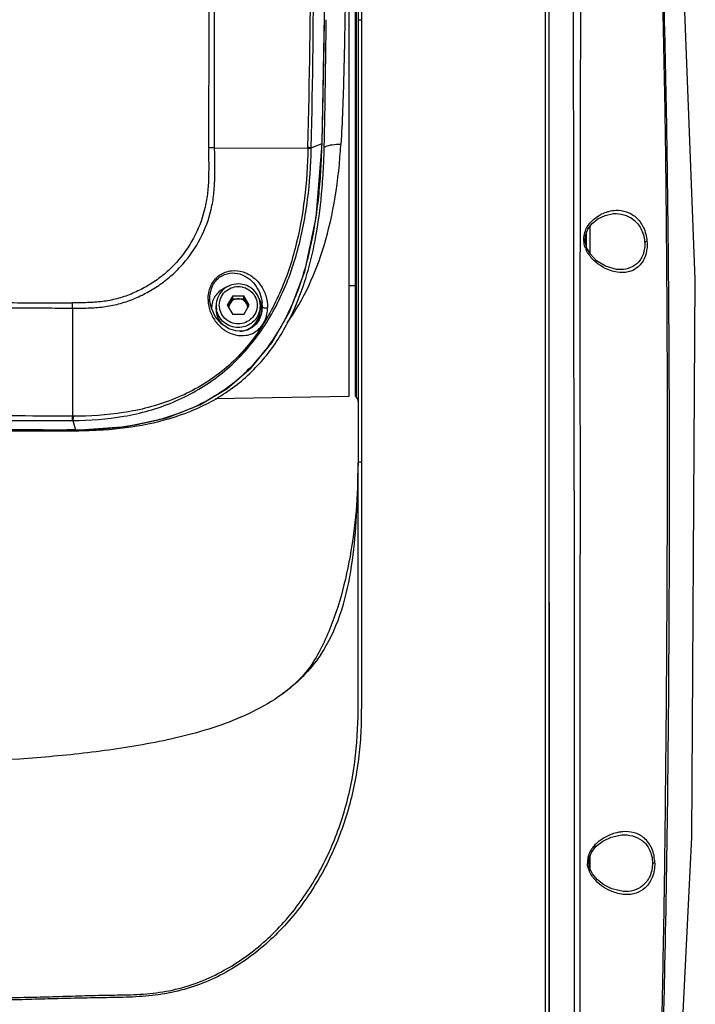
# Model space of a CAD drawing. Header units: millimetres. Extents: x 7426 to 8300, y 123 to 421.
# Tile 17 of 197: x 7945.34 to 7950.69, y 267.2 to 275. Entities that reach past the tile are written whole.
import ezdxf

# ---------------------------------------------------------------- set-up
doc = ezdxf.new("R2010")
doc.units = ezdxf.units.MM
doc.layers.add('外形图', color=7, linetype='Continuous')

msp = doc.modelspace()

# ---------------------------------------------------------------- linework, layer by layer
at = {"layer": '外形图', "color": 7, "linetype": 'Continuous'}
for p, q in [((7947.9465, 278.8716), (7947.9465, 272.0186)), ((7947.9965, 278.4216), (7947.9965, 272.0346)), ((7948.0049, 278.2673), (7948.0048, 272.016)), ((7949.5065, 262.8447), (7949.5065, 278.2553)), ((7949.5332, 278.2624), (7949.5333, 266.3554)), ((7949.533, 276.0121), (7949.5329, 274.8527)), ((7947.7359, 274.0225), (7947.757, 275.2019)), ((7947.7542, 274.9949), (7947.7543, 275.0042)), ((7947.7681, 274.9947), (7947.7682, 275.0041)), ((7948.0215, 274.9986), (7948.0215, 271.4734)), ((7948.0475, 275.001), (7948.047, 271.4981)), ((7948.0473, 275.001), (7948.0473, 271.4981)), ((7946.8844, 273.9886), (7947.6238, 273.9872)), ((7947.6238, 273.9872), (7947.6239, 273.9935)), ((7947.6504, 273.9902), (7947.735, 274.0236)), ((7947.6898, 273.4383), (7947.7359, 274.0225)), ((7947.7341, 273.9993), (7947.735, 274.0236)), ((7947.7343, 273.9993), (7947.735, 274.0236)), ((7947.735, 274.0236), (7947.7359, 274.0225)), ((7950.044, 273.4674), (7950.0444, 273.4674)), ((7949.7274, 273.322), (7949.7273, 273.172)), ((7949.8222, 273.2955), (7949.841, 273.3448)), ((7949.841, 273.3448), (7949.8742, 273.3889)), ((7949.8565, 273.3653), (7949.8565, 273.1541)), ((7949.8192, 273.249), (7949.8222, 273.2955)), ((7949.8314, 273.1981), (7949.8192, 273.249)), ((7949.8315, 273.1979), (7949.8315, 273.3197)), ((7949.8611, 273.146), (7949.8314, 273.1981)), ((7949.9109, 273.0949), (7949.8611, 273.146)), ((7947.9465, 272.897), (7947.9965, 272.897)), ((7946.8466, 272.7822), (7946.8462, 272.7931)), ((7946.849, 272.7583), (7946.8466, 272.7822)), ((7947.0282, 272.8161), (7946.9849, 272.7422)), ((7946.9915, 272.7309), (7947.0282, 272.7935)), ((7947.0282, 272.7935), (7947.0282, 272.8161)), ((7947.0282, 272.8161), (7947.1148, 272.8161)), ((7947.0282, 272.7935), (7947.1148, 272.7935)), ((7947.1148, 272.7935), (7947.1148, 272.8161)), ((7947.1581, 272.7422), (7947.1148, 272.8161)), ((7947.1148, 272.7935), (7947.1515, 272.7309)), ((7945.7588, 272.7191), (7945.7573, 271.8627)), ((7945.7588, 272.7191), (7945.7582, 272.4098)), ((7946.8491, 272.758), (7946.849, 272.7583)), ((7946.8965, 272.7075), (7946.8965, 272.7379)), ((7946.9849, 272.7422), (7947.0282, 272.6684)), ((7947.1148, 272.6684), (7947.1581, 272.7422)), ((7947.2465, 272.7075), (7947.2465, 272.7379)), ((7947.2622, 272.7287), (7947.2619, 272.7187)), ((7947.1148, 272.6684), (7947.0282, 272.6684)), ((7947.2595, 272.696), (7947.2594, 272.6955)), ((7945.7577, 272.1192), (7945.7573, 271.8627)), ((7947.9465, 272.0186), (7946.8902, 272.0001)), ((7945.7552, 271.8287), (7945.7605, 271.8287)), ((7945.7605, 271.8287), (7945.7807, 271.7541)), ((7945.7807, 271.7541), (7945.7807, 271.7519)), ((7948.0194, 271.3649), (7948.021, 271.4617)), ((7948.021, 271.4617), (7948.0215, 271.4971)), ((7948.0473, 271.4981), (7948.0473, 271.4972)), ((7948.0473, 271.4981), (7948.0473, 271.4972)), ((7948.0182, 271.3381), (7948.0194, 271.3649)), ((7948.0188, 271.3381), (7948.0194, 271.3649)), ((7948.0214, 269.9454), (7948.0214, 269.952)), ((7948.0474, 269.965), (7948.0473, 269.9453)), ((7949.8527, 268.3646), (7949.8724, 268.4109)), ((7949.7326, 268.3971), (7949.7326, 268.247)), ((7949.8483, 268.323), (7949.8527, 268.3646)), ((7949.8565, 268.3794), (7949.8565, 268.2814)), ((7949.8549, 268.2848), (7949.8483, 268.323)), ((7949.8767, 268.2383), (7949.8549, 268.2848)), ((7950.3716, 268.3221), (7950.3532, 268.322))]:
    msp.add_line(p, q, dxfattribs=at)
for points in [[(7950.4519, 264.2005), (7950.6641, 268.5289), (7950.6925, 272.9479), (7950.5579, 276.4395)], [(7949.5329, 274.8527), (7949.5329, 274.4267), (7949.5335, 266.3554)], [(7945.7807, 271.7519), (7946.1826, 271.7804), (7946.5056, 271.8508), (7946.7671, 271.9531), (7946.9833, 272.0827), (7947.1725, 272.246), (7947.3366, 272.4447), (7947.4768, 272.6892), (7947.5976, 273.0092), (7947.6898, 273.4383)], [(7949.8742, 273.3889), (7949.9197, 273.426), (7949.9771, 273.454), (7950.044, 273.4674)], [(7950.0813, 273.0248), (7950.0671, 273.0261), (7949.9797, 273.052), (7949.9109, 273.0949)], [(7947.2594, 272.6955), (7947.2537, 272.6692), (7947.237, 272.6271), (7947.2136, 272.593), (7947.1824, 272.565), (7947.1441, 272.5454), (7947.1006, 272.5361), (7947.0518, 272.5385), (7946.9979, 272.5557), (7946.9393, 272.5941), (7946.8891, 272.6526), (7946.8584, 272.7181), (7946.849, 272.7583)], [(7944.7572, 271.7526), (7945.6196, 271.7514), (7945.7807, 271.7519)], [(7948.0193, 271.3605), (7948.0189, 271.3467), (7948.0186, 271.3381)], [(7947.6763, 269.9317), (7947.6685, 269.9189), (7947.6483, 269.8887), (7947.6174, 269.8476), (7947.5793, 269.8028), (7947.5342, 269.7562), (7947.482, 269.7091), (7947.4226, 269.6625), (7947.4157, 269.6575)], [(7949.8724, 268.4109), (7949.9081, 268.4556), (7949.9596, 268.4961), (7950.0246, 268.5279), (7950.1098, 268.5458)], [(7950.1204, 268.0977), (7950.0324, 268.1175), (7949.9665, 268.151), (7949.9138, 268.193), (7949.8767, 268.2383)]]:
    msp.add_lwpolyline(points, dxfattribs=at)
for centre, radius, start, end in [((7864.2338, 275.8138), 83.4365, 358.747671, 0.928257), ((7868.7174, 275.7221), 79.0541, 358.749897, 359.472841), ((7929.0507, 274.6033), 18.6934, 358.22302, 358.49383), ((7946.8102, 271.5272), 2.4624, 88.27342, 89.37605), ((7944.5882, 274.055), 3.0629, 358.66629, 358.78824), ((7940.1559, 274.2416), 7.5822, 356.8294, 358.16897), ((7942.0607, 274.1197), 5.6933, 356.99353, 358.76896), ((7942.8404, 274.0782), 4.9125, 354.66587, 356.99997), ((7950.0593, 273.2248), 0.2619, 136.67183, 138.30127), ((7950.0035, 273.2656), 0.1951, 185.08378, 188.96466), ((7950.0225, 276.7369), 3.5002, 274.40234, 274.70625), ((7950.0265, 273.2704), 0.2185, 200.39455, 203.79983), ((7950.0975, 273.3165), 0.3035, 217.96281, 222.10598), ((7947.0602, 272.7859), 0.2281, 179.94815, 181.37411), ((7947.0777, 272.7866), 0.2456, 181.43284, 187.10141), ((7947.0631, 272.707), 0.196, 25.62149, 26.442), ((7947.064, 272.7073), 0.1951, 16.62423, 25.62568), ((7942.0991, 272.7748), 3.6601, 359.12746, 359.7834), ((7947.0544, 272.7074), 0.1954, 165.59754, 177.8601), ((7947.0529, 272.7078), 0.1938, 163.24323, 165.58911), ((7947.0667, 272.7379), 0.1702, 180.02271, 190.17055), ((7947.0691, 272.7196), 0.0726, 169.82427, 179.32838), ((7947.0739, 272.7196), 0.0726, 0.67162, 10.17573), ((7947.0765, 272.7379), 0.1699, 341.63704, 346.50357), ((7947.0759, 272.738), 0.1706, 346.51033, 359.96323), ((7947.0776, 272.7075), 0.1689, 356.69015, 0.00315), ((7947.0641, 272.7075), 0.1949, 9.40936, 16.59485), ((7947.0639, 272.7074), 0.1951, 3.14996, 9.41615), ((7947.0663, 272.7076), 0.1927, 356.40379, 359.88379), ((7947.0662, 272.7076), 0.1928, 0.50359, 3.14458), ((7947.0674, 272.7076), 0.1916, 359.88812, 0.50142), ((7947.0227, 272.7321), 0.2396, 351.33096, 352.12611), ((7947.0163, 272.7329), 0.2459, 352.14313, 356.69385), ((7946.9962, 272.7335), 0.2661, 358.96819, 5.96865), ((7947.0645, 272.7077), 0.1945, 353.6373, 356.40552), ((7948.0215, 272.0346), 0.025, 180, 228.18969), ((7947.9715, 271.9787), 0.05, 0, 48.18969), ((7944.008, -44.4099), 316.2774, 89.683099, 89.864257), ((7945.7624, 274.5008), 2.6382, 269.89048, 270.01126), ((7945.727, 276.0221), 4.2684, 270.72012, 271.43559), ((7943.1808, 271.4975), 4.8407, 359.69956, 359.89613), ((7950.0793, 268.2917), 0.2519, 141.03512, 147.69386), ((7950.0884, 268.2846), 0.2635, 140.39017, 141.07303), ((7950.0105, 268.3313), 0.1735, 182.84838, 184.40072), ((7950.0299, 268.334), 0.1931, 197.4923, 201.71905), ((7950.1021, 268.3768), 0.2772, 214.8588, 220.04269)]:
    msp.add_arc(centre, radius, start, end, dxfattribs=at)
for points, knots in [([(7949.7295, 278.2489), (7949.7289, 278.2489), (7949.7296, 278.2466), (7949.7292, 278.2448), (7949.7293, 278.2398), (7949.7291, 278.2319), (7949.7291, 278.2194), (7949.7289, 278.2035), (7949.7288, 278.1841), (7949.7288, 278.1612), (7949.7286, 278.1238), (7949.7285, 278.0686), (7949.7283, 277.9924), (7949.728, 277.9034), (7949.7276, 277.8018), (7949.727, 277.6882), (7949.7262, 277.514), (7949.7257, 277.2702), (7949.7253, 276.9497), (7949.7242, 276.5964), (7949.723, 276.2167), (7949.7241, 275.8177), (7949.7219, 275.4071), (7949.7266, 274.9914), (7949.7243, 274.5744), (7949.727, 274.1572), (7949.728, 273.7397), (7949.7275, 273.4613), (7949.7273, 273.3221)], [0, 0, 0, 0, 0.000356, 0.000802, 0.001427, 0.003218, 0.005731, 0.008964, 0.01291, 0.017563, 0.022915, 0.035692, 0.051172, 0.069276, 0.08992, 0.113015, 0.138465, 0.196005, 0.261471, 0.333613, 0.411125, 0.492652, 0.576578, 0.661165, 0.745783, 0.83048, 0.915222, 1, 1, 1, 1]), ([(7949.7791, 278.2315), (7949.7786, 278.2318), (7949.7797, 278.2273), (7949.7785, 278.224), (7949.7792, 278.2138), (7949.7789, 278.2017), (7949.7791, 278.1853), (7949.7792, 278.1565), (7949.7795, 278.1116), (7949.7798, 278.0474), (7949.7802, 277.9694), (7949.7805, 277.8783), (7949.7807, 277.7744), (7949.7807, 277.6584), (7949.7809, 277.4806), (7949.7815, 277.2321), (7949.7824, 276.9058), (7949.782, 276.5467), (7949.7818, 276.1615), (7949.7828, 275.7577), (7949.7813, 275.3431), (7949.7832, 274.9241), (7949.7804, 274.5041), (7949.7817, 274.0838), (7949.7813, 273.6633), (7949.7784, 273.1022), (7949.7773, 272.4004), (7949.7808, 271.2769), (7949.7773, 270.1531), (7949.7765, 269.0292), (7949.7779, 268.1861), (7949.7768, 267.3431), (7949.7787, 266.7811), (7949.7786, 266.5001)], [0, 0, 0, 0, 0.000151, 0.00061, 0.001377, 0.002454, 0.003839, 0.005531, 0.009823, 0.015313, 0.021968, 0.02975, 0.038617, 0.048525, 0.059436, 0.084074, 0.112073, 0.142882, 0.175909, 0.210564, 0.246146, 0.281927, 0.317723, 0.353554, 0.389402, 0.425263, 0.497039, 0.568861, 0.712558, 0.78442, 0.856287, 0.928147, 1, 1, 1, 1]), ([(7946.8371, 273.9895), (7946.839, 274.3019), (7946.8415, 274.9266), (7946.8451, 276.1752), (7946.8463, 277.1114), (7946.8441, 277.7353)], [0, 0, 0, 0, 0.250205, 0.500283, 1, 1, 1, 1]), ([(7946.8844, 273.9886), (7946.8846, 274.301), (7946.8839, 274.9258), (7946.8848, 275.8626), (7946.8863, 276.7987), (7946.8897, 277.4226), (7946.8917, 277.7344)], [0, 0, 0, 0, 0.250238, 0.500337, 0.750271, 1, 1, 1, 1]), ([(7947.6239, 273.9935), (7947.6361, 274.5231), (7947.6533, 275.5822), (7947.6451, 276.6415), (7947.6328, 277.1707)], [0, 0, 0, 0, 0.500178, 1, 1, 1, 1]), ([(7950.454, 276.8586), (7950.4414, 276.6831), (7950.4221, 276.2955), (7950.4165, 275.7939), (7950.428, 275.3543), (7950.4366, 275.0124), (7950.4432, 274.6695), (7950.4524, 274.2118), (7950.4596, 273.639), (7950.4654, 272.9511), (7950.4692, 272.2623), (7950.4699, 271.3426), (7950.4668, 270.1919), (7950.4571, 269.0405), (7950.446, 268.1188), (7950.4335, 267.4273), (7950.419, 266.7359), (7950.4053, 266.2751), (7950.3982, 266.0447)], [0, 0, 0, 0, 0.048799, 0.107622, 0.13908, 0.170778, 0.202478, 0.234219, 0.297748, 0.361359, 0.425049, 0.488798, 0.616449, 0.744244, 0.808178, 0.872122, 0.936064, 1, 1, 1, 1]), ([(7950.4656, 276.8547), (7950.4523, 276.6822), (7950.4313, 276.2986), (7950.425, 275.8009), (7950.4366, 275.362), (7950.4463, 275.0199), (7950.4537, 274.6766), (7950.4633, 274.2185), (7950.4718, 273.6452), (7950.479, 272.9566), (7950.4837, 272.2672), (7950.4861, 271.3467), (7950.4842, 270.1951), (7950.4732, 268.8121), (7950.4539, 267.6592), (7950.4307, 266.7368), (7950.4152, 266.2756), (7950.4071, 266.0451)], [0, 0, 0, 0, 0.048, 0.106575, 0.138056, 0.1698, 0.201545, 0.233333, 0.296948, 0.360642, 0.424414, 0.488241, 0.61604, 0.743971, 0.871977, 0.935991, 1, 1, 1, 1]), ([(7947.9185, 275.147), (7947.9172, 275.0508), (7947.9138, 274.8591), (7947.9078, 274.5737), (7947.899, 274.2932), (7947.8899, 274.1082), (7947.8848, 274.0169)], [0, 0, 0, 0, 0.25537, 0.508606, 0.757514, 1, 1, 1, 1]), ([(7947.7376, 274.112), (7947.7395, 274.1855), (7947.7426, 274.3327), (7947.7484, 274.627), (7947.7523, 274.8477), (7947.7542, 274.9949)], [0, 0, 0, 0, 0.249984, 0.499978, 1, 1, 1, 1]), ([(7948.0473, 275.001), (7948.044, 275.001), (7948.0381, 275.0008), (7948.0296, 275.0005), (7948.0253, 274.9996), (7948.0215, 274.9993), (7948.0215, 274.9986)], [0, 0, 0, 0, 0.375537, 0.698096, 0.915869, 1, 1, 1, 1]), ([(7945.7588, 272.7191), (7945.7996, 272.7187), (7945.8812, 272.7192), (7946.0035, 272.7271), (7946.1242, 272.7496), (7946.2404, 272.7889), (7946.3508, 272.8417), (7946.455, 272.9059), (7946.5508, 272.9822), (7946.6649, 273.0985), (7946.7811, 273.2677), (7946.8527, 273.4604), (7946.8798, 273.6214), (7946.8866, 273.7437), (7946.8856, 273.8662), (7946.8846, 273.9478), (7946.8844, 273.9886)], [0, 0, 0, 0, 0.062638, 0.125247, 0.187812, 0.250339, 0.312844, 0.37532, 0.437771, 0.500208, 0.624877, 0.749615, 0.812171, 0.874767, 0.937387, 1, 1, 1, 1]), ([(7946.8371, 273.9895), (7946.8368, 273.9503), (7946.8371, 273.8717), (7946.8373, 273.7538), (7946.8308, 273.636), (7946.8055, 273.4809), (7946.7389, 273.2946), (7946.6293, 273.1299), (7946.5207, 273.0166), (7946.4291, 272.9422), (7946.3291, 272.8798), (7946.2229, 272.8286), (7946.1111, 272.7906), (7945.9949, 272.7689), (7945.8771, 272.7613), (7945.7985, 272.7608), (7945.7592, 272.761)], [0, 0, 0, 0, 0.062592, 0.125189, 0.18777, 0.250316, 0.375083, 0.499789, 0.56224, 0.624699, 0.687179, 0.749683, 0.812209, 0.874766, 0.93737, 1, 1, 1, 1]), ([(7945.7605, 271.8287), (7945.8958, 271.8289), (7946.1671, 271.8485), (7946.5606, 271.9585), (7946.8572, 272.1276), (7947.0619, 272.3042), (7947.1967, 272.4559), (7947.3113, 272.6232), (7947.4075, 272.8014), (7947.4854, 272.9883), (7947.5661, 273.246), (7947.6285, 273.5788), (7947.647, 273.8486), (7947.6503, 273.9837)], [0, 0, 0, 0, 0.125314, 0.250442, 0.375315, 0.437786, 0.500228, 0.5627, 0.625111, 0.687487, 0.74992, 0.874879, 1, 1, 1, 1]), ([(7947.6238, 273.9872), (7947.6206, 273.8533), (7947.6031, 273.5856), (7947.5437, 273.2551), (7947.4665, 272.9985), (7947.3916, 272.8118), (7947.299, 272.6332), (7947.1879, 272.4653), (7947.0553, 272.3138), (7946.8521, 272.1395), (7946.5551, 271.9781), (7946.164, 271.8786), (7945.8959, 271.8618), (7945.762, 271.8627)], [0, 0, 0, 0, 0.125184, 0.250305, 0.312864, 0.375439, 0.438044, 0.500632, 0.563126, 0.625569, 0.750145, 0.874907, 1, 1, 1, 1]), ([(7947.4577, 272.6013), (7947.5908, 272.7854), (7947.7402, 273.1197), (7947.8483, 273.6062), (7947.8765, 273.8765), (7947.8848, 274.0169)], [0, 0, 0, 0, 0.455978, 0.717653, 1, 1, 1, 1]), ([(7947.6238, 273.9872), (7947.6266, 273.9869), (7947.6355, 273.986), (7947.6444, 273.985), (7947.6503, 273.9837)], [0, 0, 0, 0, 0.322451, 1, 1, 1, 1]), ([(7947.6239, 273.9935), (7947.6268, 273.9933), (7947.6356, 273.9924), (7947.6445, 273.9915), (7947.6504, 273.9902)], [0, 0, 0, 0, 0.322588, 1, 1, 1, 1]), ([(7947.7547, 273.9943), (7947.7568, 273.9956), (7947.7597, 273.9973), (7947.7627, 273.9988), (7947.7635, 273.9992)], [0, 0, 0, 0, 0.738131, 1, 1, 1, 1]), ([(7947.7635, 273.9992), (7947.7799, 274.0071), (7947.8207, 274.0164), (7947.8619, 274.0179), (7947.8848, 274.0169)], [0, 0, 0, 0, 0.442814, 1, 1, 1, 1]), ([(7945.8339, 271.7551), (7945.9668, 271.7584), (7946.2324, 271.7795), (7946.5564, 271.862), (7946.7994, 271.97), (7946.9696, 272.0738), (7947.1236, 272.1998), (7947.2597, 272.3443), (7947.3755, 272.505), (7947.5024, 272.7353), (7947.5927, 272.9832), (7947.6545, 273.2378), (7947.6887, 273.4314), (7947.713, 273.6263), (7947.7228, 273.7569), (7947.7265, 273.8222)], [0, 0, 0, 0, 0.125992, 0.251826, 0.314733, 0.37754, 0.440244, 0.502814, 0.565229, 0.627515, 0.751714, 0.813809, 0.875883, 0.937943, 1, 1, 1, 1]), ([(7946.0016, 271.7552), (7946.1202, 271.7627), (7946.3568, 271.7925), (7946.6437, 271.8758), (7946.859, 271.9767), (7947.0604, 272.1017), (7947.2798, 272.3037), (7947.4754, 272.601), (7947.5851, 272.8749), (7947.6485, 273.1009), (7947.6976, 273.3303), (7947.7206, 273.5048), (7947.7316, 273.6215)], [0, 0, 0, 0, 0.125997, 0.251836, 0.314736, 0.377535, 0.50256, 0.627175, 0.751536, 0.813695, 0.875826, 1, 1, 1, 1]), ([(7949.8688, 273.4045), (7949.8775, 273.4137), (7949.9129, 273.4462), (7949.9563, 273.4694), (7949.9897, 273.4804)], [0, 0, 0, 0, 0.26468, 1, 1, 1, 1]), ([(7949.9897, 273.4804), (7949.9958, 273.4824), (7950.0198, 273.4894), (7950.0447, 273.4932), (7950.0632, 273.4939)], [0, 0, 0, 0, 0.25521, 1, 1, 1, 1]), ([(7950.0632, 273.4939), (7950.091, 273.4951), (7950.1488, 273.488), (7950.2286, 273.4415), (7950.2886, 273.3578), (7950.3068, 273.2867), (7950.3097, 273.2485)], [0, 0, 0, 0, 0.216768, 0.4425, 0.700857, 1, 1, 1, 1]), ([(7950.0444, 273.4674), (7950.0716, 273.4688), (7950.1278, 273.4635), (7950.2071, 273.424), (7950.269, 273.3489), (7950.2881, 273.2826), (7950.2912, 273.247)], [0, 0, 0, 0, 0.223963, 0.452821, 0.707769, 1, 1, 1, 1]), ([(7949.8317, 273.3533), (7949.834, 273.3575), (7949.8433, 273.3737), (7949.8546, 273.3887), (7949.8638, 273.399)], [0, 0, 0, 0, 0.256201, 1, 1, 1, 1]), ([(7949.8092, 273.2483), (7949.8106, 273.2484), (7949.813, 273.2485), (7949.8164, 273.2491), (7949.8178, 273.2487), (7949.8192, 273.2493), (7949.8192, 273.249)], [0, 0, 0, 0, 0.415694, 0.734454, 0.933642, 1, 1, 1, 1]), ([(7950.3097, 273.2485), (7950.3129, 273.2083), (7950.3053, 273.1324), (7950.2482, 273.041), (7950.1618, 272.9991), (7950.1016, 272.9994), (7950.0725, 273.0039)], [0, 0, 0, 0, 0.304968, 0.557827, 0.777599, 1, 1, 1, 1]), ([(7950.2912, 273.247), (7950.2941, 273.2127), (7950.2875, 273.1468), (7950.2373, 273.0676), (7950.1627, 273.0278), (7950.1095, 273.0233), (7950.0835, 273.0247)], [0, 0, 0, 0, 0.297245, 0.550303, 0.775045, 1, 1, 1, 1]), ([(7949.7272, 273.1721), (7949.7267, 272.7744), (7949.7296, 271.9788), (7949.7329, 270.7852), (7949.7311, 269.5912), (7949.7325, 268.7951), (7949.7326, 268.3971)], [0, 0, 0, 0, 0.249847, 0.499848, 0.749912, 1, 1, 1, 1]), ([(7949.8583, 273.1299), (7949.8489, 273.1419), (7949.8376, 273.159), (7949.8287, 273.1774), (7949.8266, 273.1822)], [0, 0, 0, 0, 0.744306, 1, 1, 1, 1]), ([(7950.0725, 273.0039), (7950.0549, 273.0066), (7949.9804, 273.0253), (7949.9119, 273.0693), (7949.8724, 273.1131)], [0, 0, 0, 0, 0.231898, 1, 1, 1, 1]), ([(7946.8321, 272.7861), (7946.8316, 272.8228), (7946.8457, 272.8976), (7946.9155, 272.9856), (7947.0146, 273.0233), (7947.1109, 273.012), (7947.191, 272.9682), (7947.2527, 272.902), (7947.2944, 272.8178), (7947.3044, 272.7539), (7947.3039, 272.721)], [0, 0, 0, 0, 0.140836, 0.28229, 0.412238, 0.530608, 0.643593, 0.756456, 0.873595, 1, 1, 1, 1]), ([(7946.8462, 272.7931), (7946.8458, 272.8249), (7946.8575, 272.8901), (7946.9165, 272.9681), (7947.0016, 273.0026), (7947.0839, 272.9947), (7947.1524, 272.9596), (7947.2251, 272.8882), (7947.2555, 272.8126), (7947.2608, 272.7611)], [0, 0, 0, 0, 0.144247, 0.290461, 0.423284, 0.542108, 0.654269, 0.76545, 1, 1, 1, 1]), ([(7946.8673, 272.7636), (7946.8766, 272.7945), (7946.9114, 272.8526), (7946.9698, 272.8868), (7947.0009, 272.8961)], [0, 0, 0, 0, 0.49819, 1, 1, 1, 1]), ([(7947.0715, 272.9106), (7947.0487, 272.9106), (7947.0029, 272.9017), (7946.9447, 272.8633), (7946.9056, 272.8059), (7946.8965, 272.7604), (7946.8965, 272.7379)], [0, 0, 0, 0, 0.251332, 0.501838, 0.75127, 1, 1, 1, 1]), ([(7947.0711, 272.5944), (7947.0516, 272.5944), (7947.0123, 272.6023), (7946.9625, 272.6352), (7946.9292, 272.6844), (7946.9176, 272.7426), (7946.9295, 272.8007), (7946.9631, 272.8498), (7947.013, 272.8824), (7947.0523, 272.89), (7947.0718, 272.89)], [0, 0, 0, 0, 0.12592, 0.25125, 0.375883, 0.499986, 0.624092, 0.748729, 0.874081, 1, 1, 1, 1]), ([(7947.0718, 272.89), (7947.0913, 272.89), (7947.1306, 272.8821), (7947.1804, 272.8493), (7947.2138, 272.8), (7947.2254, 272.7419), (7947.2135, 272.6838), (7947.1799, 272.6347), (7947.13, 272.602), (7947.0906, 272.5944), (7947.0711, 272.5944)], [0, 0, 0, 0, 0.12592, 0.25125, 0.375883, 0.499986, 0.624092, 0.748729, 0.874081, 1, 1, 1, 1]), ([(7947.2465, 272.7379), (7947.2465, 272.7604), (7947.2373, 272.8059), (7947.1982, 272.8633), (7947.1401, 272.9017), (7947.0942, 272.9106), (7947.0715, 272.9106)], [0, 0, 0, 0, 0.24873, 0.498162, 0.748669, 1, 1, 1, 1]), ([(7946.8321, 272.7861), (7946.8334, 272.7863), (7946.8376, 272.7872), (7946.8419, 272.7884), (7946.8442, 272.7902)], [0, 0, 0, 0, 0.305283, 1, 1, 1, 1]), ([(7946.8442, 272.7902), (7946.8445, 272.7905), (7946.8454, 272.7912), (7946.8461, 272.7923), (7946.8462, 272.7931)], [0, 0, 0, 0, 0.302427, 1, 1, 1, 1]), ([(7947.0715, 272.7935), (7947.0585, 272.7935), (7947.0323, 272.7867), (7947.013, 272.7677), (7947.0065, 272.7566)], [0, 0, 0, 0, 0.501646, 1, 1, 1, 1]), ([(7947.1364, 272.7566), (7947.1299, 272.7677), (7947.1106, 272.7867), (7947.0844, 272.7935), (7947.0715, 272.7935)], [0, 0, 0, 0, 0.498354, 1, 1, 1, 1]), ([(7944.7588, 272.7216), (7944.936, 272.7213), (7945.1964, 272.7204), (7945.5298, 272.7204), (7945.6859, 272.7197), (7945.7588, 272.7192)], [0, 0, 0, 0, 0.531632, 0.781289, 1, 1, 1, 1]), ([(7944.7589, 272.7634), (7944.8422, 272.7632), (7945.009, 272.7632), (7945.2591, 272.7625), (7945.5092, 272.7614), (7945.6758, 272.7615), (7945.7592, 272.761)], [0, 0, 0, 0, 0.250062, 0.5001, 0.750088, 1, 1, 1, 1]), ([(7946.834, 272.7562), (7946.8379, 272.7246), (7946.8557, 272.6645), (7946.9061, 272.5891), (7946.9722, 272.534), (7947.0501, 272.5015), (7947.1375, 272.4975), (7947.2265, 272.5348), (7947.279, 272.6036), (7947.2999, 272.6697), (7947.3033, 272.7042), (7947.3038, 272.721)], [0, 0, 0, 0, 0.130472, 0.252048, 0.367047, 0.478692, 0.592329, 0.717247, 0.858932, 0.930959, 1, 1, 1, 1]), ([(7946.8965, 272.7075), (7946.8965, 272.6854), (7946.9053, 272.6406), (7946.9307, 272.6028), (7946.9463, 272.587)], [0, 0, 0, 0, 0.498981, 1, 1, 1, 1]), ([(7947.0715, 272.5655), (7947.0512, 272.5655), (7947.0105, 272.5726), (7946.9568, 272.603), (7946.9169, 272.6497), (7946.9027, 272.6882), (7946.8992, 272.7079)], [0, 0, 0, 0, 0.251598, 0.502281, 0.751714, 1, 1, 1, 1]), ([(7947.2655, 272.724), (7947.265, 272.7244), (7947.2635, 272.7255), (7947.2623, 272.7273), (7947.2622, 272.7287)], [0, 0, 0, 0, 0.302698, 1, 1, 1, 1]), ([(7947.3039, 272.721), (7947.2973, 272.7188), (7947.2865, 272.7181), (7947.2736, 272.7202), (7947.2677, 272.7224), (7947.2655, 272.724)], [0, 0, 0, 0, 0.528647, 0.792902, 1, 1, 1, 1]), ([(7947.2378, 272.6843), (7947.2321, 272.6672), (7947.2152, 272.6346), (7947.1758, 272.596), (7947.1263, 272.5712), (7947.0897, 272.5655), (7947.0715, 272.5655)], [0, 0, 0, 0, 0.248426, 0.497976, 0.748644, 1, 1, 1, 1]), ([(7947.0831, 272.5355), (7947.1041, 272.5369), (7947.1457, 272.5472), (7947.1984, 272.5835), (7947.2349, 272.6357), (7947.245, 272.6771), (7947.2462, 272.6977)], [0, 0, 0, 0, 0.251849, 0.502446, 0.751723, 1, 1, 1, 1]), ([(7945.7573, 271.8627), (7945.7572, 271.8593), (7945.7566, 271.8479), (7945.756, 271.8366), (7945.7552, 271.8287)], [0, 0, 0, 0, 0.30001, 1, 1, 1, 1]), ([(7945.7629, 271.8627), (7945.7627, 271.8593), (7945.7621, 271.8479), (7945.7614, 271.8366), (7945.7605, 271.8287)], [0, 0, 0, 0, 0.29994, 1, 1, 1, 1]), ([(7944.7573, 271.8305), (7944.9236, 271.8302), (7945.2562, 271.8296), (7945.5889, 271.8288), (7945.7552, 271.8287)], [0, 0, 0, 0, 0.500078, 1, 1, 1, 1]), ([(7945.7807, 271.7541), (7945.6954, 271.753), (7945.5248, 271.7538), (7945.2689, 271.7538), (7945.013, 271.7541), (7944.8425, 271.7543), (7944.7572, 271.7545)], [0, 0, 0, 0, 0.25, 0.5, 0.75, 1, 1, 1, 1]), ([(7944.8872, 271.7477), (7945.0361, 271.7477), (7945.2595, 271.7474), (7945.5573, 271.747), (7945.7063, 271.7469), (7945.7807, 271.7478)], [0, 0, 0, 0, 0.499953, 0.749924, 1, 1, 1, 1]), ([(7948.0212, 269.952), (7948.0216, 270.0788), (7948.0227, 270.3324), (7948.0199, 270.8395), (7948.0215, 271.2198), (7948.0215, 271.4734)], [0, 0, 0, 0, 0.25003, 0.500046, 1, 1, 1, 1]), ([(7948.0473, 271.4981), (7948.044, 271.4981), (7948.0381, 271.4979), (7948.0295, 271.4981), (7948.0255, 271.4971), (7948.0215, 271.4977), (7948.0215, 271.497)], [0, 0, 0, 0, 0.379893, 0.704165, 0.921976, 1, 1, 1, 1]), ([(7948.0473, 271.4031), (7948.0469, 271.3432), (7948.0474, 271.2234), (7948.0467, 270.9837), (7948.0466, 270.6841), (7948.0483, 270.3246), (7948.0477, 270.0849), (7948.0474, 269.965)], [0, 0, 0, 0, 0.12498, 0.249967, 0.49996, 0.749974, 1, 1, 1, 1]), ([(7948.0188, 271.3381), (7948.0108, 271.0959), (7947.9674, 270.7311), (7947.8395, 270.2607), (7947.7376, 270.0369), (7947.6762, 269.9317)], [0, 0, 0, 0, 0.498061, 0.749628, 1, 1, 1, 1]), ([(7947.7219, 269.9708), (7947.8542, 270.1651), (7947.9578, 270.5177), (7948.0066, 270.9841), (7948.016, 271.2201), (7948.0188, 271.3381)], [0, 0, 0, 0, 0.499207, 0.749339, 1, 1, 1, 1]), ([(7947.7219, 269.9708), (7947.681, 269.9101), (7947.5876, 269.7959), (7947.4752, 269.7005), (7947.4155, 269.6577)], [0, 0, 0, 0, 0.499031, 1, 1, 1, 1]), ([(7943.2715, 267.2042), (7943.5448, 267.2114), (7943.9549, 267.222), (7944.5016, 267.2366), (7944.9116, 267.247), (7945.2532, 267.2563), (7945.5266, 267.2627), (7945.7316, 267.2684), (7945.9366, 267.2756), (7946.1416, 267.2777), (7946.3468, 267.283), (7946.5505, 267.3121), (7946.748, 267.3702), (7946.9974, 267.4836), (7947.2804, 267.6808), (7947.5576, 267.9863), (7947.7714, 268.3386), (7947.9196, 268.7224), (7948.0357, 269.2593), (7948.0204, 269.6722), (7948.0212, 269.9454)], [0, 0, 0, 0, 0.125058, 0.187586, 0.250112, 0.312637, 0.343901, 0.375158, 0.406415, 0.437702, 0.46896, 0.500222, 0.531488, 0.562766, 0.625205, 0.687668, 0.750125, 0.812582, 0.87506, 1, 1, 1, 1]), ([(7948.0473, 269.9453), (7948.0472, 269.8766), (7948.0467, 269.7391), (7948.0472, 269.533), (7948.0433, 269.3267), (7948.0162, 269.053), (7947.9446, 268.7157), (7947.7946, 268.33), (7947.5794, 267.9762), (7947.2999, 267.6703), (7947.0166, 267.4709), (7946.7661, 267.3568), (7946.5678, 267.2981), (7946.3635, 267.2669), (7946.1574, 267.2577), (7945.9512, 267.2554), (7945.7451, 267.2511), (7945.539, 267.2455), (7945.2642, 267.2375), (7944.9206, 267.2286), (7944.5083, 267.2182), (7943.9586, 267.2034), (7943.5463, 267.1927), (7943.2715, 267.1856)], [0, 0, 0, 0, 0.031264, 0.06253, 0.093791, 0.125057, 0.187535, 0.249998, 0.312437, 0.374849, 0.437236, 0.46848, 0.499729, 0.530985, 0.562249, 0.593518, 0.624782, 0.656049, 0.687316, 0.74985, 0.812386, 0.874923, 1, 1, 1, 1]), ([(7947.4155, 269.6577), (7947.2699, 269.5531), (7946.9385, 269.3992), (7946.414, 269.2704), (7945.8788, 269.191), (7945.5197, 269.1593), (7945.3398, 269.1467)], [0, 0, 0, 0, 0.249144, 0.499248, 0.749554, 1, 1, 1, 1]), ([(7945.3398, 269.1467), (7944.9958, 269.1225), (7944.3062, 269.0959), (7943.6164, 269.0897), (7943.2715, 269.0906)], [0, 0, 0, 0, 0.499995, 1, 1, 1, 1]), ([(7950.1178, 268.5707), (7950.1117, 268.5702), (7950.0868, 268.5674), (7950.0622, 268.5617), (7950.0442, 268.556)], [0, 0, 0, 0, 0.245403, 1, 1, 1, 1]), ([(7950.3716, 268.3221), (7950.3706, 268.362), (7950.3578, 268.4371), (7950.295, 268.5249), (7950.2087, 268.569), (7950.1475, 268.573), (7950.1178, 268.5707)], [0, 0, 0, 0, 0.298381, 0.552539, 0.777169, 1, 1, 1, 1]), ([(7950.0442, 268.556), (7950.0298, 268.5514), (7949.9706, 268.5284), (7949.9163, 268.4899), (7949.8854, 268.4525)], [0, 0, 0, 0, 0.237405, 1, 1, 1, 1]), ([(7950.1107, 268.5458), (7950.1388, 268.5473), (7950.1962, 268.5429), (7950.2778, 268.5044), (7950.3389, 268.4265), (7950.353, 268.3581), (7950.3532, 268.322)], [0, 0, 0, 0, 0.228185, 0.456667, 0.708641, 1, 1, 1, 1]), ([(7949.8372, 268.3226), (7949.8388, 268.3227), (7949.8413, 268.3227), (7949.8452, 268.3231), (7949.8466, 268.3227), (7949.8484, 268.3233), (7949.8483, 268.323)], [0, 0, 0, 0, 0.413779, 0.733377, 0.933362, 1, 1, 1, 1]), ([(7950.3532, 268.322), (7950.3534, 268.2865), (7950.3404, 268.2191), (7950.2832, 268.1407), (7950.2047, 268.1008), (7950.1489, 268.0962), (7950.1216, 268.0977)], [0, 0, 0, 0, 0.294073, 0.547331, 0.774011, 1, 1, 1, 1]), ([(7950.3716, 268.3221), (7950.3718, 268.2838), (7950.3596, 268.2118), (7950.3046, 268.125), (7950.2254, 268.0779), (7950.168, 268.0717), (7950.1401, 268.0729)], [0, 0, 0, 0, 0.301049, 0.557972, 0.781135, 1, 1, 1, 1]), ([(7950.0655, 268.0858), (7950.0498, 268.0905), (7949.9842, 268.1151), (7949.9244, 268.1574), (7949.8899, 268.1985)], [0, 0, 0, 0, 0.234731, 1, 1, 1, 1]), ([(7950.1401, 268.0729), (7950.1339, 268.0732), (7950.1087, 268.0752), (7950.0838, 268.0804), (7950.0655, 268.0858)], [0, 0, 0, 0, 0.244511, 1, 1, 1, 1])]:
    msp.add_open_spline(points, degree=3, knots=knots, dxfattribs=at)
for points in [[(7948.0427, 275.2492), (7948.0448, 275.1665), (7948.0473, 275.0837), (7948.0473, 275.001)], [(7948.0201, 275.1459), (7948.0208, 275.0968), (7948.0215, 275.0477), (7948.0215, 274.9986)], [(7949.8141, 273.3077), (7949.818, 273.3235), (7949.8241, 273.3389), (7949.8317, 273.3533)], [(7949.8092, 273.2483), (7949.8078, 273.2681), (7949.8094, 273.2884), (7949.8141, 273.3077)], [(7949.8217, 273.1942), (7949.8167, 273.2075), (7949.8131, 273.2213), (7949.8109, 273.2352)], [(7947.0065, 272.7566), (7947.0022, 272.7492), (7946.9991, 272.7409), (7946.9976, 272.7325)], [(7947.1453, 272.7325), (7947.1438, 272.7409), (7947.1408, 272.7492), (7947.1364, 272.7566)], [(7945.7807, 271.7478), (7945.8544, 271.7486), (7945.9281, 271.7505), (7946.0016, 271.7552)], [(7948.0473, 271.4972), (7948.047, 271.4823), (7948.0475, 271.4673), (7948.0476, 271.4524)], [(7948.0476, 271.4524), (7948.0478, 271.436), (7948.0475, 271.4196), (7948.0473, 271.4031)], [(7949.8663, 268.4263), (7949.8576, 268.4124), (7949.8501, 268.3974), (7949.8454, 268.3817)], [(7949.8419, 268.3676), (7949.8388, 268.3529), (7949.8376, 268.3377), (7949.8372, 268.3226)], [(7949.8454, 268.3817), (7949.844, 268.3771), (7949.8428, 268.3724), (7949.8419, 268.3676)], [(7949.8457, 268.276), (7949.8414, 268.2896), (7949.8386, 268.3037), (7949.8375, 268.318)], [(7949.8747, 268.2184), (7949.8651, 268.2321), (7949.8567, 268.247), (7949.8505, 268.2626)], [(7949.7326, 268.247), (7949.7326, 267.665), (7949.7316, 267.083), (7949.7305, 266.501)]]:
    msp.add_open_spline(points, degree=3, dxfattribs=at)

doc.saveas('drawing.dxf')
